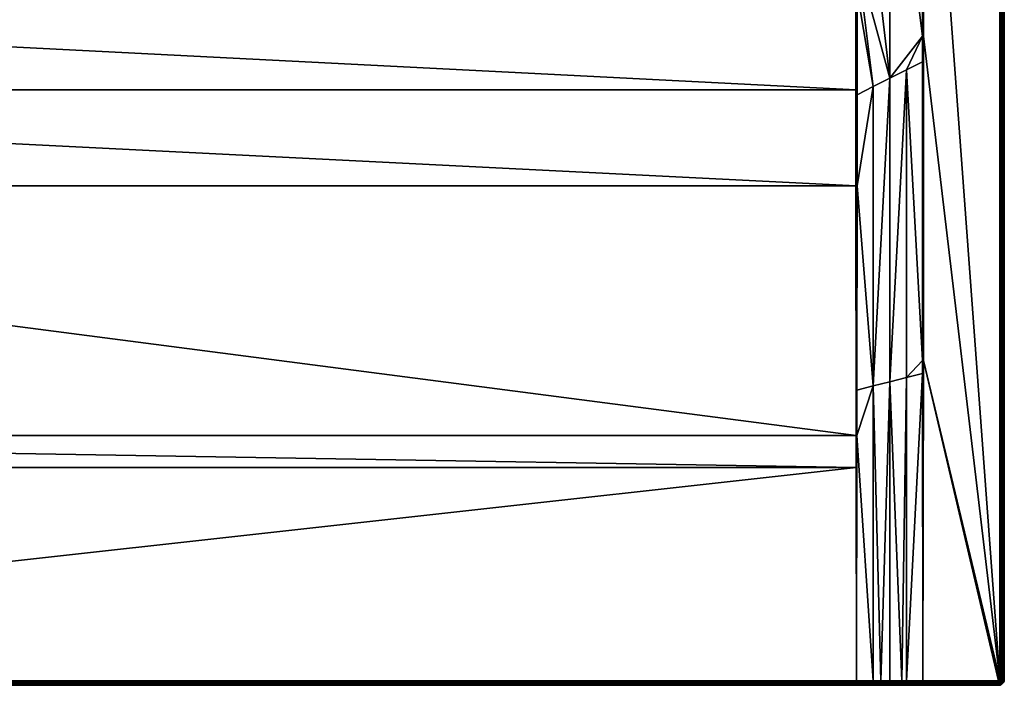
# Model space of a CAD drawing. Header units: millimetres. Extents: x 0 to 1500, y -900 to 0.
# Tile 23 of 24: x 834 to 1500, y -900 to -450. Entities that reach past the tile are written whole.
import ezdxf

# ---------------------------------------------------------------- set-up
doc = ezdxf.new("R2010")
doc.units = ezdxf.units.MM
doc.layers.get('0').update_dxf_attribs({"color": 54})

msp = doc.modelspace()

# ---------------------------------------------------------------- meshes
at = {"color": 7}
mesh = msp.add_polyface(dxfattribs=at)
corners = [(1444.76, -680.48, 29.99), (1444.6, -478.56, 29.92), (1433.75, -484, 26.85), (1444.59, -461.17, 29.92), (1444.55, -267.87, 29.89), (1422.5, -284.4, 22.54), (1433.75, -692.01, 28.23), (1444.77, -689.25, 30), (1500, -896.01, 27.04), (1500, -896.01, 0.04), (1500, -4.01, 27.04), (1500, -4.01, 0.04), (1497, -4.01, 30.04), (1445.49, -198.92, 30.04), (1497, -896.01, 30.04), (1445.25, -680.48, 30.04), (1445, -897.01, 30.04), (1496, -897.01, 30.04), (1445.43, -461.17, 30.04), (1496.99, -896.17, 30.04), (1445, -897.01, 30.04), (1445, -680.48, 30.03), (1445, -461.17, 30.01), (1445.01, -198.92, 30), (1444.54, -198.92, 29.88), (1497.47, -896.01, 30), (1497.47, -4.01, 30), (1497.93, -896.01, 29.89), (1497.93, -4.01, 29.89), (1498.36, -896.01, 29.71), (1498.36, -4.01, 29.71), (1498.76, -896.01, 29.46), (1498.76, -4.01, 29.46), (1499.12, -896.01, 29.16), (1499.12, -4.01, 29.16), (1499.43, -896.01, 28.8), (1499.43, -4.01, 28.8), (1499.67, -896.01, 28.4), (1499.67, -4.01, 28.4), (1499.85, -896.01, 27.96), (1499.85, -4.01, 27.96), (1499.96, -896.01, 27.5), (1499.96, -4.01, 27.5)]
mesh.append_faces([[corners[k] for k in face] for face in [(0, 1, 2, 0), (2, 1, 3, 2), (4, 5, 3, 4), (0, 6, 7, 0), (8, 9, 10, 8), (10, 9, 11, 10), (12, 13, 14, 12), (15, 16, 17, 15), (13, 18, 14, 13), (14, 18, 15, 14), (14, 15, 19, 14), (19, 15, 17, 19), (20, 16, 15, 20), (7, 20, 21, 7), (22, 1, 21, 22), (21, 1, 0, 21), (21, 0, 7, 21), (23, 24, 4, 23), (23, 4, 22, 23), (22, 4, 3, 22), (22, 3, 1, 22), (20, 15, 21, 20), (21, 15, 18, 21), (21, 18, 22, 21), (22, 18, 13, 22), (22, 13, 23, 22), (12, 14, 25, 12), (12, 25, 26, 12), (26, 25, 27, 26), (26, 27, 28, 26), (28, 27, 29, 28), (28, 29, 30, 28), (30, 29, 31, 30), (30, 31, 32, 30), (32, 31, 33, 32), (32, 33, 34, 32), (34, 33, 35, 34), (34, 35, 36, 34), (36, 35, 37, 36), (36, 37, 38, 36), (38, 37, 39, 38), (38, 39, 40, 38), (40, 39, 41, 40), (40, 41, 42, 40), (42, 41, 8, 42), (42, 8, 10, 42)]], dxfattribs={"vtx3": -1, "color": 7})
mesh = msp.add_polyface(dxfattribs=at)
corners = [(100.49, -300.01, 15.04), (743.97, -270.89, 15.04), (732.07, -268.86, 15.04), (720.7, -264.84, 15.04), (710.16, -258.95, 15.04), (700.78, -251.37, 15.04), (681.98, -220.84, 15.04), (679.44, -209.05, 15.04), (100.49, -237, 15.04), (4, -900.01, 0.04), (1400, -900.01, 26.92), (100, -900.01, 26.92), (100.01, -300.01, 15.07), (100.01, -237, 15.07), (100, -896.9, 29.92), (100.19, -752.78, 24.66), (100, -896.9, 29.92), (100, -731.08, 23.88), (100, -896.9, 29.92), (99.79, -731.08, 23.9), (99.76, -700.42, 22.97), (100, -562.32, 18.73), (100.22, -731.08, 23.87), (100.39, -562.32, 18.71), (100.43, -497.38, 17.38), (100.01, -431.18, 16.07), (99.59, -500.7, 17.57), (100.47, -431.19, 16.03), (100.48, -408.42, 15.73), (100.01, -408.42, 15.76), (100, -897.38, 29.9), (99.99, -900.01, 26.92), (99.99, -899.97, 27.4), (100, -899.97, 27.4), (99.99, -899.86, 27.87), (100, -899.86, 27.87), (99.99, -899.67, 28.31), (100, -899.67, 28.31), (99.99, -899.41, 28.72), (100, -899.41, 28.72), (99.99, -899.09, 29.08), (100, -899.09, 29.08), (99.99, -898.72, 29.39), (100, -898.72, 29.39), (100, -898.3, 29.63), (100, -898.3, 29.63), (100, -897.85, 29.8), (100, -897.85, 29.8), (100, -897.38, 29.9)]
mesh.append_faces([[corners[k] for k in face] for face in [(0, 1, 2, 0), (0, 3, 4, 0), (0, 4, 5, 0), (0, 6, 7, 0), (0, 7, 8, 0), (9, 10, 11, 9), (12, 0, 8, 12), (12, 8, 13, 12), (14, 15, 16, 14), (16, 15, 17, 16), (18, 16, 19, 18), (19, 16, 17, 19), (19, 17, 20, 19), (20, 17, 21, 20), (15, 22, 17, 15), (17, 22, 23, 17), (17, 23, 21, 17), (21, 23, 24, 21), (21, 24, 25, 21), (26, 21, 25, 26), (24, 27, 25, 24), (25, 27, 28, 25), (25, 28, 29, 25), (29, 28, 0, 29), (29, 0, 12, 29), (16, 18, 30, 16), (31, 11, 32, 31), (32, 11, 33, 32), (32, 33, 34, 32), (34, 33, 35, 34), (34, 35, 36, 34), (36, 35, 37, 36), (36, 37, 38, 36), (38, 37, 39, 38), (38, 39, 40, 38), (40, 39, 41, 40), (40, 41, 42, 40), (42, 41, 43, 42), (42, 43, 44, 42), (44, 43, 45, 44), (44, 45, 46, 44), (46, 45, 47, 46), (46, 47, 30, 46), (30, 47, 48, 30), (30, 48, 16, 30), (16, 48, 14, 16)]], dxfattribs={"vtx3": -1, "color": 7})
mesh = msp.add_polyface(dxfattribs=at)
corners = [(1399.51, -300.01, 15.04), (813.52, -232.04, 15.04), (807.19, -242.31, 15.04), (799.22, -251.37, 15.04), (789.84, -258.95, 15.04), (779.3, -264.84, 15.04), (767.93, -268.86, 15.04), (756.03, -270.89, 15.04), (1496, -900.01, 0.04), (1400, -900.01, 26.92), (4, -900.01, 0.04), (1400, -731.08, 23.88), (1400, -896.9, 29.92), (1400, -896.9, 29.92), (1400.21, -731.08, 23.9), (1400.24, -700.42, 22.97), (1400, -562.32, 18.73), (1400, -896.9, 29.92), (1399.81, -752.78, 24.66), (1399.78, -731.08, 23.87), (1399.61, -562.32, 18.71), (1399.57, -497.38, 17.38), (1399.99, -431.18, 16.07), (1399.53, -431.19, 16.03), (1399.99, -408.42, 15.76), (1399.52, -408.42, 15.73), (1399.99, -300.01, 15.07), (1399.99, -237, 15.07), (1400, -897.38, 29.9), (1400.01, -900.01, 26.92), (1400, -899.97, 27.4), (1400.01, -899.97, 27.4), (1400, -899.86, 27.87), (1400.01, -899.86, 27.87), (1400, -899.67, 28.31), (1400.01, -899.67, 28.31), (1400, -899.41, 28.72), (1400.01, -899.41, 28.72), (1400, -899.09, 29.08), (1400.01, -899.09, 29.08), (1400, -898.72, 29.39), (1400.01, -898.72, 29.39), (1400, -898.3, 29.63), (1400, -898.3, 29.63), (1400, -897.85, 29.8), (1400, -897.85, 29.8), (1400, -897.38, 29.9), (100, -899.67, 28.31), (100, -899.86, 27.87), (100, -899.97, 27.4), (100, -900.01, 26.92)]
mesh.append_faces([[corners[k] for k in face] for face in [(0, 1, 2, 0), (0, 3, 4, 0), (0, 4, 5, 0), (0, 6, 7, 0), (8, 9, 10, 8), (11, 12, 13, 11), (13, 14, 11, 13), (11, 15, 16, 11), (17, 12, 18, 17), (18, 12, 11, 18), (18, 11, 19, 18), (19, 11, 16, 19), (19, 16, 20, 19), (20, 16, 21, 20), (21, 16, 22, 21), (21, 22, 23, 21), (23, 22, 24, 23), (23, 24, 25, 23), (25, 24, 26, 25), (25, 26, 0, 25), (27, 0, 26, 27), (12, 17, 28, 12), (9, 29, 30, 9), (30, 29, 31, 30), (30, 31, 32, 30), (32, 31, 33, 32), (32, 33, 34, 32), (34, 33, 35, 34), (34, 35, 36, 34), (36, 35, 37, 36), (36, 37, 38, 36), (38, 37, 39, 38), (38, 39, 40, 38), (40, 39, 41, 40), (40, 41, 42, 40), (42, 41, 43, 42), (42, 43, 44, 42), (44, 43, 45, 44), (44, 45, 28, 44), (28, 45, 46, 28), (28, 46, 12, 28), (12, 46, 13, 12), (36, 47, 34, 36), (34, 48, 32, 34), (32, 49, 30, 32), (30, 50, 9, 30)]], dxfattribs={"vtx3": -1, "color": 7})
mesh = msp.add_polyface(dxfattribs=at)
corners = [(1444.59, -461.17, 29.92), (1422.5, -284.4, 22.54), (1422.5, -489.63, 23.66), (1433.75, -484, 26.85), (1433.75, -896.99, 30.01), (1444.77, -689.25, 30), (1433.75, -692.01, 28.23), (1430.7, -896.98, 30), (1422.5, -694.84, 26.43), (1422.5, -896.96, 29.98), (1400.37, -562.32, 18.81), (1400.24, -700.42, 22.97), (1411.25, -697.66, 24.63), (1400.21, -731.08, 23.9), (1416.4, -896.94, 29.96), (1411.25, -896.93, 29.95), (1400, -896.9, 29.92), (1400.46, -300.01, 15.19), (1400.46, -300.92, 15.2), (1400.45, -408.42, 15.87), (1411.25, -495.27, 20.47), (1400.45, -431.18, 16.17), (1400.41, -500.7, 17.57), (1444.76, -680.48, 29.99), (1400, -731.08, 23.88), (1400, -562.32, 18.73), (1399.99, -431.18, 16.07), (1399.99, -300.01, 15.07), (1399.99, -408.42, 15.76), (1400.46, -237, 15.19), (1399.99, -237, 15.07), (1400, -897.38, 29.9), (1416.4, -897.42, 29.94), (1430.7, -897.45, 29.97), (1445, -897.48, 30)]
mesh.append_faces([[corners[k] for k in face] for face in [(0, 1, 2, 0), (0, 2, 3, 0), (4, 5, 6, 4), (4, 6, 7, 4), (7, 6, 8, 7), (7, 8, 9, 7), (10, 11, 12, 10), (12, 11, 13, 12), (9, 8, 14, 9), (14, 8, 12, 14), (14, 12, 15, 14), (15, 12, 13, 15), (15, 13, 16, 15), (1, 17, 18, 1), (1, 18, 2, 1), (2, 18, 19, 2), (2, 19, 20, 2), (20, 19, 21, 20), (20, 21, 22, 20), (22, 10, 20, 22), (20, 10, 12, 20), (20, 12, 2, 20), (2, 12, 8, 2), (2, 8, 3, 2), (3, 8, 6, 3), (3, 6, 23, 3), (24, 13, 11, 24), (11, 10, 25, 11), (25, 10, 22, 25), (25, 22, 26, 25), (17, 27, 18, 17), (18, 27, 28, 18), (18, 28, 19, 18), (19, 28, 26, 19), (19, 26, 21, 19), (21, 26, 22, 21), (27, 17, 29, 27), (27, 29, 30, 27), (15, 16, 31, 15), (9, 14, 32, 9), (4, 7, 33, 4), (33, 34, 4, 33), (32, 33, 9, 32), (9, 33, 7, 9), (31, 32, 15, 31), (15, 32, 14, 15)]], dxfattribs={"vtx3": -1, "color": 7})
mesh = msp.add_polyface(dxfattribs=at)
corners = [(733.41, -246.96, 2.63), (721.57, -262.92, 14.44), (727.09, -264.87, 14.44), (737.41, -248.37, 2.63), (732.61, -266.82, 14.44), (741.59, -249.08, 2.63), (738.38, -267.81, 14.44), (745.76, -249.8, 2.63), (744.15, -268.8, 14.44), (750, -249.98, 2.63), (750, -268.8, 14.44), (100.49, -300.01, 15.04), (756.03, -270.89, 15.04), (743.97, -270.89, 15.04), (692.81, -242.31, 15.04), (700.78, -251.37, 15.04), (732.07, -268.86, 15.04), (720.7, -264.84, 15.04), (100.22, -731.08, 23.87), (100.19, -752.78, 24.66), (1399.81, -752.78, 24.66), (100, -896.9, 29.92), (744.1, -269.28, 14.69), (732.48, -267.29, 14.69), (721.36, -263.36, 14.69), (716.45, -260.06, 14.44), (711.34, -257.21, 14.44), (711.07, -257.61, 14.69), (706.79, -253.53, 14.44), (710.78, -258.04, 14.88), (701.53, -250.58, 14.88), (721.15, -263.84, 14.88), (710.47, -258.49, 15), (701.16, -250.97, 15), (732.35, -267.8, 14.88), (720.93, -264.33, 15), (710.16, -258.95, 15.04), (755.9, -269.28, 14.69), (744.06, -269.8, 14.88), (732.21, -268.32, 15), (755.94, -269.8, 14.88), (744.01, -270.34, 15), (755.99, -270.34, 15)]
mesh.append_faces([[corners[k] for k in face] for face in [(0, 1, 2, 0), (3, 2, 4, 3), (5, 4, 6, 5), (7, 6, 8, 7), (9, 8, 10, 9), (11, 12, 13, 11), (14, 11, 15, 14), (16, 17, 11, 16), (18, 19, 20, 18), (20, 19, 21, 20), (10, 8, 22, 10), (6, 4, 23, 6), (2, 1, 24, 2), (25, 26, 27, 25), (26, 28, 27, 26), (1, 25, 24, 1), (24, 25, 27, 24), (24, 27, 29, 24), (29, 27, 30, 29), (4, 2, 23, 4), (23, 2, 24, 23), (23, 24, 31, 23), (31, 24, 29, 31), (31, 29, 32, 31), (32, 29, 33, 32), (32, 33, 15, 32), (8, 6, 22, 8), (22, 6, 23, 22), (22, 23, 34, 22), (34, 23, 31, 34), (34, 31, 35, 34), (35, 31, 32, 35), (35, 32, 36, 35), (36, 32, 15, 36), (37, 22, 38, 37), (38, 22, 34, 38), (38, 34, 39, 38), (39, 34, 35, 39), (39, 35, 17, 39), (17, 35, 36, 17), (40, 38, 41, 40), (41, 38, 39, 41), (41, 39, 16, 41), (16, 39, 17, 16), (42, 41, 13, 42), (13, 41, 16, 13)]], dxfattribs={"vtx3": -1, "color": 7})
mesh = msp.add_polyface(dxfattribs=at)
corners = [(779.3, -264.84, 15.04), (767.93, -268.86, 15.04), (1399.51, -300.01, 15.04), (756.03, -270.89, 15.04), (100.49, -300.01, 15.04), (1399.52, -408.42, 15.73), (100.48, -408.42, 15.73), (1399.53, -431.19, 16.03), (100.47, -431.19, 16.03), (1399.57, -497.38, 17.38), (100.43, -497.38, 17.38), (1399.61, -562.32, 18.71), (100.39, -562.32, 18.71), (1399.78, -731.08, 23.87), (100.22, -731.08, 23.87), (1399.81, -752.78, 24.66), (100, -896.9, 29.92), (1400, -896.9, 29.92), (761.62, -267.81, 14.44), (755.85, -268.8, 14.44), (755.9, -269.28, 14.69), (750, -268.8, 14.44), (744.1, -269.28, 14.69), (767.39, -266.82, 14.44), (767.52, -267.29, 14.69), (755.94, -269.8, 14.88), (744.06, -269.8, 14.88), (767.65, -267.8, 14.88), (755.99, -270.34, 15), (744.01, -270.34, 15), (767.79, -268.32, 15), (743.97, -270.89, 15.04), (779.07, -264.33, 15), (100, -897.38, 29.9), (1400, -897.38, 29.9), (100, -897.85, 29.8), (1400, -897.85, 29.8), (100, -898.3, 29.63), (1400, -898.3, 29.63), (100, -898.72, 29.39), (1400, -898.72, 29.39), (100, -899.09, 29.08), (1400, -899.09, 29.08), (100, -899.41, 28.72), (1400, -899.41, 28.72), (100, -899.67, 28.31), (1400, -899.67, 28.31), (100, -899.86, 27.87), (1400, -899.86, 27.87), (100, -899.97, 27.4), (1400, -899.97, 27.4), (100, -900.01, 26.92)]
mesh.append_faces([[corners[k] for k in face] for face in [(0, 1, 2, 0), (2, 3, 4, 2), (2, 4, 5, 2), (5, 4, 6, 5), (5, 6, 7, 5), (7, 6, 8, 7), (7, 8, 9, 7), (9, 8, 10, 9), (9, 10, 11, 9), (11, 10, 12, 11), (11, 12, 13, 11), (13, 12, 14, 13), (13, 14, 15, 13), (15, 16, 17, 15), (18, 19, 20, 18), (19, 21, 20, 19), (20, 21, 22, 20), (23, 18, 24, 23), (24, 18, 20, 24), (24, 20, 25, 24), (25, 20, 26, 25), (27, 24, 25, 27), (27, 25, 28, 27), (28, 25, 29, 28), (30, 27, 28, 30), (30, 28, 3, 30), (3, 28, 31, 3), (32, 30, 1, 32), (1, 30, 3, 1), (17, 16, 33, 17), (17, 33, 34, 17), (34, 33, 35, 34), (34, 35, 36, 34), (36, 35, 37, 36), (36, 37, 38, 36), (38, 37, 39, 38), (38, 39, 40, 38), (40, 39, 41, 40), (40, 41, 42, 40), (42, 41, 43, 42), (42, 43, 44, 42), (44, 43, 45, 44), (46, 45, 47, 46), (48, 47, 49, 48), (50, 49, 51, 50)]], dxfattribs={"vtx3": -1, "color": 7})
mesh = msp.add_polyface(dxfattribs=at)
corners = [(1445, -897.01, 30.04), (1444.77, -689.25, 30), (1433.75, -896.99, 30.01), (1496.31, -896.96, 30.04), (1496.59, -896.82, 30.04), (1496.99, -896.17, 30.04), (1496.95, -896.32, 30.04), (1496.89, -896.47, 30.04), (1496.81, -896.6, 30.04), (1496.71, -896.72, 30.04), (1499.95, -896.64, 27.04), (1499.95, -896.64, 0.04), (1500, -896.01, 0.04), (1500, -896.01, 27.04), (1445, -897.01, 30.04), (1497.19, -896.88, 30), (1497.31, -896.68, 30), (1497.4, -896.47, 30), (1497.45, -896.24, 30), (1497, -896.01, 30.04), (1497.47, -896.01, 30), (1497.72, -896.89, 29.89), (1497.83, -896.61, 29.89), (1497.9, -896.31, 29.89), (1497.93, -896.01, 29.89), (1498.25, -896.74, 29.71), (1498.33, -896.38, 29.71), (1498.36, -896.01, 29.71), (1498.63, -896.87, 29.46), (1498.73, -896.45, 29.46), (1498.76, -896.01, 29.46), (1498.97, -896.98, 29.16), (1499.08, -896.5, 29.16), (1499.12, -896.01, 29.16), (1499.26, -897.07, 28.8), (1499.38, -896.55, 28.8), (1499.43, -896.01, 28.8), (1499.49, -897.15, 28.4), (1499.63, -896.59, 28.4), (1499.67, -896.01, 28.4), (1499.81, -896.62, 27.96), (1499.85, -896.01, 27.96), (1499.91, -896.63, 27.5), (1499.96, -896.01, 27.5)]
mesh.append_faces([[corners[k] for k in face] for face in [(0, 1, 2, 0), (3, 4, 5, 3), (6, 5, 7, 6), (7, 5, 4, 7), (7, 4, 8, 7), (8, 4, 9, 8), (10, 11, 12, 10), (10, 12, 13, 10), (0, 14, 1, 0), (8, 15, 7, 8), (7, 15, 16, 7), (7, 16, 6, 7), (6, 16, 17, 6), (6, 17, 5, 6), (5, 17, 18, 5), (5, 18, 19, 5), (19, 18, 20, 19), (16, 21, 17, 16), (17, 21, 22, 17), (17, 22, 18, 17), (18, 22, 23, 18), (18, 23, 20, 18), (20, 23, 24, 20), (22, 25, 23, 22), (23, 25, 26, 23), (23, 26, 24, 23), (24, 26, 27, 24), (25, 28, 26, 25), (26, 28, 29, 26), (26, 29, 27, 26), (27, 29, 30, 27), (29, 31, 32, 29), (29, 32, 30, 29), (30, 32, 33, 30), (32, 34, 35, 32), (32, 35, 33, 32), (33, 35, 36, 33), (35, 37, 38, 35), (35, 38, 36, 35), (36, 38, 39, 36), (38, 40, 39, 38), (39, 40, 41, 39), (40, 42, 41, 40), (41, 42, 43, 41), (42, 10, 43, 42), (43, 10, 13, 43)]], dxfattribs={"vtx3": -1, "color": 7})
mesh = msp.add_polyface(dxfattribs=at)
corners = [(1430.7, -900.01, 27), (1416.4, -900.01, 26.96), (1400.01, -900.01, 26.92), (1430.7, -897.45, 29.97), (1430.7, -897.91, 29.86), (1445, -897.94, 29.89), (1430.7, -898.35, 29.68), (1430.7, -898.76, 29.44), (1445, -898.78, 29.46), (1445, -898.37, 29.71), (1430.7, -899.12, 29.13), (1430.7, -899.43, 28.78), (1445, -899.44, 28.8), (1445, -899.13, 29.16), (1430.7, -899.68, 28.37), (1430.7, -899.86, 27.93), (1445, -899.87, 27.96), (1445, -899.69, 28.4), (1445, -900.01, 27.04), (1430.7, -899.98, 27.47), (1445, -899.98, 27.5), (1416.4, -899.97, 27.44), (1416.4, -899.86, 27.91), (1416.4, -899.68, 28.35), (1416.4, -899.42, 28.75), (1416.4, -899.11, 29.11), (1416.4, -898.74, 29.42), (1416.4, -898.33, 29.66), (1416.4, -897.89, 29.83), (1416.4, -897.42, 29.94), (1400.01, -899.97, 27.4), (1400.01, -899.86, 27.87), (1400.01, -899.67, 28.31), (1400.01, -899.41, 28.72), (1400.01, -899.09, 29.08), (1400.01, -898.72, 29.39), (1400, -898.3, 29.63), (1400, -897.85, 29.8), (1400, -897.38, 29.9)]
mesh.append_faces([[corners[k] for k in face] for face in [(0, 1, 2, 0), (3, 4, 5, 3), (6, 7, 8, 6), (6, 9, 4, 6), (10, 11, 12, 10), (10, 13, 7, 10), (14, 15, 16, 14), (14, 17, 11, 14), (0, 18, 19, 0), (19, 20, 15, 19), (1, 0, 21, 1), (21, 0, 19, 21), (21, 19, 22, 21), (22, 19, 15, 22), (22, 15, 23, 22), (23, 15, 14, 23), (23, 14, 24, 23), (24, 14, 11, 24), (24, 11, 25, 24), (25, 11, 10, 25), (25, 10, 26, 25), (26, 10, 7, 26), (26, 7, 27, 26), (27, 7, 6, 27), (27, 6, 28, 27), (28, 6, 4, 28), (28, 4, 29, 28), (29, 4, 3, 29), (2, 1, 30, 2), (30, 1, 21, 30), (30, 21, 31, 30), (31, 21, 22, 31), (31, 22, 32, 31), (32, 22, 23, 32), (32, 23, 33, 32), (33, 23, 24, 33), (33, 24, 34, 33), (34, 24, 25, 34), (34, 25, 35, 34), (35, 25, 26, 35), (35, 26, 36, 35), (36, 26, 27, 36), (36, 27, 37, 36), (37, 27, 28, 37), (37, 28, 38, 37), (38, 28, 29, 38)]], dxfattribs={"vtx3": -1, "color": 7})
mesh = msp.add_polyface(dxfattribs=at)
corners = [(1496, -900.01, 27.04), (1445, -900.01, 27.04), (1496, -900.01, 0.04), (1430.7, -900.01, 27), (1400.01, -900.01, 26.92), (1400, -900.01, 26.92), (1496.63, -899.96, 0.04), (1496.63, -899.96, 27.04), (1445, -899.98, 27.5), (1445, -899.98, 27.51), (1445, -899.98, 27.51), (1445, -899.87, 27.96), (1445, -899.86, 27.97), (1445, -899.86, 27.97), (1496, -899.98, 27.5), (1445, -897.92, 29.9), (1445, -897.94, 29.89), (1496, -897.94, 29.89), (1445, -898.36, 29.72), (1496, -898.37, 29.71), (1445, -898.37, 29.71), (1445, -898.76, 29.47), (1496, -898.78, 29.46), (1445, -898.78, 29.46), (1445, -899.12, 29.17), (1496, -899.13, 29.16), (1445, -899.13, 29.16), (1445, -899.43, 28.81), (1496, -899.44, 28.8), (1445, -899.44, 28.8), (1445, -899.68, 28.41), (1496, -899.69, 28.4), (1445, -899.69, 28.4), (1496, -899.87, 27.96), (1496.3, -897.92, 29.89), (1496.37, -898.35, 29.71), (1496.6, -897.85, 29.89), (1496.43, -898.74, 29.46), (1496.49, -899.1, 29.16), (1496.54, -899.4, 28.8), (1496.57, -899.64, 28.4), (1496.6, -899.82, 27.96), (1496.62, -899.93, 27.5)]
mesh.append_faces([[corners[k] for k in face] for face in [(0, 1, 2, 0), (2, 1, 3, 2), (2, 4, 5, 2), (0, 2, 6, 0), (0, 6, 7, 0), (8, 9, 10, 8), (11, 12, 13, 11), (1, 0, 14, 1), (15, 16, 17, 15), (17, 16, 18, 17), (17, 18, 19, 17), (18, 20, 19, 18), (19, 20, 21, 19), (19, 21, 22, 19), (21, 23, 22, 21), (22, 23, 24, 22), (22, 24, 25, 22), (24, 26, 25, 24), (25, 26, 27, 25), (25, 27, 28, 25), (27, 29, 28, 27), (28, 29, 30, 28), (28, 30, 31, 28), (30, 32, 31, 30), (31, 32, 12, 31), (31, 12, 33, 31), (12, 11, 33, 12), (33, 11, 9, 33), (33, 9, 14, 33), (14, 9, 8, 14), (14, 8, 1, 14), (17, 19, 34, 17), (34, 19, 35, 34), (34, 35, 36, 34), (19, 22, 35, 19), (35, 22, 37, 35), (22, 25, 37, 22), (37, 25, 38, 37), (25, 28, 38, 25), (38, 28, 39, 38), (28, 31, 39, 28), (39, 31, 40, 39), (31, 33, 40, 31), (40, 33, 41, 40), (33, 14, 41, 33), (14, 0, 42, 14)]], dxfattribs={"vtx3": -1, "color": 7})
mesh = msp.add_polyface(dxfattribs=at)
corners = [(1430.7, -900.01, 27), (1400.01, -900.01, 26.92), (1496, -900.01, 0.04), (1445, -898.78, 29.46), (1445, -898.76, 29.47), (1430.7, -898.35, 29.68), (1445, -898.37, 29.71), (1430.7, -897.91, 29.86), (1445, -898.36, 29.72), (1445, -897.94, 29.89), (1445, -899.44, 28.8), (1445, -899.43, 28.81), (1430.7, -899.12, 29.13), (1445, -899.13, 29.16), (1430.7, -898.76, 29.44), (1445, -899.12, 29.17), (1445, -899.87, 27.96), (1445, -899.86, 27.97), (1430.7, -899.68, 28.37), (1445, -899.69, 28.4), (1430.7, -899.43, 28.78), (1445, -899.68, 28.4), (1430.7, -899.98, 27.47), (1445, -900.01, 27.04), (1445, -899.98, 27.5), (1430.7, -899.86, 27.93), (1445, -899.98, 27.51), (1445, -899.98, 27.5), (1445, -899.98, 27.51), (1445, -899.87, 27.96), (1445, -899.86, 27.97), (1445, -899.69, 28.4), (1445, -899.68, 28.41), (1445, -899.44, 28.8), (1445, -899.43, 28.81), (1445, -899.13, 29.16), (1445, -899.12, 29.17), (1445, -898.78, 29.46), (1445, -898.76, 29.47), (1445, -898.37, 29.71), (1445, -898.36, 29.72), (1445, -897.94, 29.89), (1445, -897.92, 29.89), (1445, -897.92, 29.9)]
mesh.append_faces([[corners[k] for k in face] for face in [(0, 1, 2, 0), (3, 4, 5, 3), (5, 4, 6, 5), (7, 6, 8, 7), (7, 8, 9, 7), (10, 11, 12, 10), (12, 11, 13, 12), (14, 13, 15, 14), (14, 15, 3, 14), (16, 17, 18, 16), (18, 17, 19, 18), (20, 19, 21, 20), (20, 21, 10, 20), (22, 23, 24, 22), (25, 24, 26, 25), (25, 26, 16, 25), (24, 23, 27, 24), (24, 27, 26, 24), (26, 28, 29, 26), (26, 29, 16, 26), (16, 29, 17, 16), (17, 30, 31, 17), (17, 31, 19, 17), (19, 31, 21, 19), (31, 32, 21, 31), (21, 32, 33, 21), (21, 33, 10, 21), (10, 33, 11, 10), (33, 34, 11, 33), (11, 34, 35, 11), (11, 35, 13, 11), (13, 35, 15, 13), (35, 36, 15, 35), (15, 36, 37, 15), (15, 37, 3, 15), (3, 37, 4, 3), (37, 38, 4, 37), (4, 38, 39, 4), (4, 39, 6, 4), (6, 39, 8, 6), (39, 40, 8, 39), (8, 40, 41, 8), (8, 41, 9, 8), (9, 41, 42, 9), (42, 41, 43, 42)]], dxfattribs={"vtx3": -1, "color": 7})
mesh = msp.add_polyface(dxfattribs=at)
corners = [(1496.45, -896.9, 30.04), (1496.59, -896.82, 30.04), (1496.31, -896.96, 30.04), (1496.99, -896.17, 30.04), (1496.16, -897, 30.04), (1496, -897.01, 30.04), (1445, -897.94, 29.89), (1445, -897.92, 29.89), (1430.7, -897.45, 29.97), (1445, -897.48, 30), (1433.75, -896.99, 30.01), (1445, -897.46, 30), (1445, -897.01, 30.04), (1445, -897.01, 30.04), (1445, -897.92, 29.9), (1445, -897.48, 30), (1445, -897.01, 30.04), (1445, -897.46, 30), (1496, -897.48, 30), (1496, -897.94, 29.89), (1496.23, -897.46, 30), (1496.45, -897.41, 30), (1496.67, -897.32, 30), (1496.86, -897.2, 30), (1496.71, -896.72, 30.04), (1497.04, -897.05, 30), (1496.81, -896.6, 30.04), (1497.19, -896.88, 30), (1496.3, -897.92, 29.89), (1496.6, -897.85, 29.89), (1496.87, -897.73, 29.89), (1497.13, -897.57, 29.89), (1497.36, -897.38, 29.89), (1497.07, -898.12, 29.71), (1497.39, -897.92, 29.71)]
mesh.append_faces([[corners[k] for k in face] for face in [(0, 1, 2, 0), (2, 3, 4, 2), (4, 3, 5, 4), (6, 7, 8, 6), (8, 7, 9, 8), (10, 9, 11, 10), (10, 11, 12, 10), (13, 12, 11, 13), (7, 14, 15, 7), (16, 13, 17, 16), (17, 13, 11, 17), (17, 11, 15, 17), (15, 11, 9, 15), (15, 9, 7, 15), (16, 17, 5, 16), (5, 17, 18, 5), (17, 15, 18, 17), (18, 15, 14, 18), (18, 14, 19, 18), (5, 18, 4, 5), (4, 18, 20, 4), (4, 20, 2, 4), (2, 20, 21, 2), (2, 21, 0, 2), (0, 21, 22, 0), (0, 22, 1, 0), (1, 22, 23, 1), (1, 23, 24, 1), (24, 23, 25, 24), (24, 25, 26, 24), (26, 25, 27, 26), (18, 19, 20, 18), (20, 19, 28, 20), (20, 28, 21, 20), (21, 28, 29, 21), (21, 29, 22, 21), (22, 29, 30, 22), (22, 30, 23, 22), (23, 30, 31, 23), (23, 31, 25, 23), (25, 31, 32, 25), (25, 32, 27, 25), (30, 33, 31, 30), (31, 33, 34, 31), (31, 34, 32, 31)]], dxfattribs={"vtx3": -1, "color": 7})
mesh = msp.add_polyface(dxfattribs=at)
corners = [(1496.63, -899.96, 27.04), (1496.63, -899.96, 0.04), (1497.24, -899.82, 0.04), (1497.24, -899.82, 27.04), (1497.82, -899.58, 0.04), (1497.82, -899.58, 27.04), (1496.6, -897.85, 29.89), (1496.37, -898.35, 29.71), (1496.73, -898.26, 29.71), (1496.87, -897.73, 29.89), (1497.07, -898.12, 29.71), (1496.43, -898.74, 29.46), (1496.85, -898.64, 29.46), (1497.25, -898.48, 29.46), (1497.39, -897.92, 29.71), (1497.62, -898.25, 29.46), (1497.67, -897.68, 29.71), (1497.95, -897.97, 29.46), (1496.49, -899.1, 29.16), (1496.96, -898.98, 29.16), (1497.42, -898.79, 29.16), (1497.83, -898.54, 29.16), (1496.54, -899.4, 28.8), (1497.06, -899.27, 28.8), (1497.56, -899.07, 28.8), (1496.57, -899.64, 28.4), (1497.14, -899.51, 28.4), (1497.67, -899.29, 28.4), (1498.01, -898.79, 28.8), (1496.6, -899.82, 27.96), (1497.19, -899.68, 27.96), (1497.75, -899.45, 27.96), (1496, -899.98, 27.5), (1496.62, -899.93, 27.5), (1497.22, -899.78, 27.5), (1497.8, -899.54, 27.5), (1496, -900.01, 27.04)]
mesh.append_faces([[corners[k] for k in face] for face in [(0, 1, 2, 0), (0, 2, 3, 0), (3, 2, 4, 3), (3, 4, 5, 3), (6, 7, 8, 6), (6, 8, 9, 6), (9, 8, 10, 9), (7, 11, 8, 7), (8, 11, 12, 8), (8, 12, 10, 8), (10, 12, 13, 10), (10, 13, 14, 10), (14, 13, 15, 14), (14, 15, 16, 14), (16, 15, 17, 16), (11, 18, 12, 11), (12, 18, 19, 12), (12, 19, 13, 12), (13, 19, 20, 13), (13, 20, 15, 13), (15, 20, 21, 15), (15, 21, 17, 15), (18, 22, 19, 18), (19, 22, 23, 19), (19, 23, 20, 19), (20, 23, 24, 20), (20, 24, 21, 20), (22, 25, 23, 22), (23, 25, 26, 23), (23, 26, 24, 23), (24, 26, 27, 24), (24, 27, 28, 24), (25, 29, 26, 25), (26, 29, 30, 26), (26, 30, 27, 26), (27, 30, 31, 27), (29, 32, 33, 29), (29, 33, 30, 29), (30, 33, 34, 30), (30, 34, 31, 30), (31, 34, 35, 31), (33, 36, 0, 33), (33, 0, 34, 33), (34, 0, 3, 34), (34, 3, 35, 34), (35, 3, 5, 35)]], dxfattribs={"vtx3": -1, "color": 7})
mesh = msp.add_polyface(dxfattribs=at)
corners = [(1499.56, -897.83, 27.04), (1499.56, -897.83, 0.04), (1499.8, -897.25, 0.04), (1499.8, -897.25, 27.04), (1499.95, -896.64, 0.04), (1499.95, -896.64, 27.04), (1497.19, -896.88, 30), (1497.36, -897.38, 29.89), (1497.56, -897.15, 29.89), (1497.31, -896.68, 30), (1497.72, -896.89, 29.89), (1497.39, -897.92, 29.71), (1497.67, -897.68, 29.71), (1497.91, -897.4, 29.71), (1498.1, -897.09, 29.71), (1497.83, -896.61, 29.89), (1498.25, -896.74, 29.71), (1497.95, -897.97, 29.46), (1498.24, -897.64, 29.46), (1498.46, -897.27, 29.46), (1498.63, -896.87, 29.46), (1498.53, -897.85, 29.16), (1498.78, -897.43, 29.16), (1498.97, -896.98, 29.16), (1498.73, -896.45, 29.46), (1498.77, -898.03, 28.8), (1499.05, -897.57, 28.8), (1499.26, -897.07, 28.8), (1499.08, -896.5, 29.16), (1498.97, -898.17, 28.4), (1499.27, -897.68, 28.4), (1499.49, -897.15, 28.4), (1499.38, -896.55, 28.8), (1499.43, -897.76, 27.96), (1499.66, -897.2, 27.96), (1499.63, -896.59, 28.4), (1499.81, -896.62, 27.96), (1499.53, -897.81, 27.5), (1499.77, -897.24, 27.5), (1499.91, -896.63, 27.5)]
mesh.append_faces([[corners[k] for k in face] for face in [(0, 1, 2, 0), (0, 2, 3, 0), (3, 2, 4, 3), (3, 4, 5, 3), (6, 7, 8, 6), (6, 8, 9, 6), (9, 8, 10, 9), (7, 11, 12, 7), (7, 12, 8, 7), (8, 12, 13, 8), (8, 13, 10, 8), (10, 13, 14, 10), (10, 14, 15, 10), (15, 14, 16, 15), (12, 17, 13, 12), (13, 17, 18, 13), (13, 18, 14, 13), (14, 18, 19, 14), (14, 19, 16, 14), (16, 19, 20, 16), (18, 21, 19, 18), (19, 21, 22, 19), (19, 22, 20, 19), (20, 22, 23, 20), (20, 23, 24, 20), (21, 25, 22, 21), (22, 25, 26, 22), (22, 26, 23, 22), (23, 26, 27, 23), (23, 27, 28, 23), (26, 29, 30, 26), (26, 30, 27, 26), (27, 30, 31, 27), (27, 31, 32, 27), (30, 33, 31, 30), (31, 33, 34, 31), (31, 34, 35, 31), (35, 34, 36, 35), (33, 37, 34, 33), (34, 37, 38, 34), (34, 38, 36, 34), (36, 38, 39, 36), (37, 0, 38, 37), (38, 0, 3, 38), (38, 3, 39, 38), (39, 3, 5, 39)]], dxfattribs={"vtx3": -1, "color": 7})
mesh = msp.add_polyface(dxfattribs=at)
corners = [(1497.82, -899.58, 27.04), (1497.82, -899.58, 0.04), (1498.35, -899.25, 0.04), (1498.35, -899.25, 27.04), (1498.83, -898.84, 0.04), (1498.83, -898.84, 27.04), (1499.24, -898.36, 0.04), (1499.24, -898.36, 27.04), (1499.56, -897.83, 0.04), (1499.56, -897.83, 27.04), (1497.95, -897.97, 29.46), (1497.83, -898.54, 29.16), (1498.21, -898.22, 29.16), (1498.24, -897.64, 29.46), (1498.53, -897.85, 29.16), (1497.56, -899.07, 28.8), (1498.01, -898.79, 28.8), (1498.42, -898.44, 28.8), (1498.77, -898.03, 28.8), (1497.67, -899.29, 28.4), (1498.16, -898.98, 28.4), (1498.6, -898.61, 28.4), (1498.97, -898.17, 28.4), (1499.05, -897.57, 28.8), (1497.75, -899.45, 27.96), (1498.26, -899.13, 27.96), (1498.72, -898.74, 27.96), (1499.12, -898.28, 27.96), (1499.27, -897.68, 28.4), (1499.43, -897.76, 27.96), (1497.8, -899.54, 27.5), (1498.33, -899.22, 27.5), (1498.8, -898.82, 27.5), (1499.21, -898.34, 27.5), (1499.53, -897.81, 27.5)]
mesh.append_faces([[corners[k] for k in face] for face in [(0, 1, 2, 0), (0, 2, 3, 0), (3, 2, 4, 3), (3, 4, 5, 3), (5, 4, 6, 5), (5, 6, 7, 5), (7, 6, 8, 7), (7, 8, 9, 7), (10, 11, 12, 10), (10, 12, 13, 10), (13, 12, 14, 13), (11, 15, 16, 11), (11, 16, 12, 11), (12, 16, 17, 12), (12, 17, 14, 12), (14, 17, 18, 14), (16, 19, 20, 16), (16, 20, 17, 16), (17, 20, 21, 17), (17, 21, 18, 17), (18, 21, 22, 18), (18, 22, 23, 18), (19, 24, 20, 19), (20, 24, 25, 20), (20, 25, 21, 20), (21, 25, 26, 21), (21, 26, 22, 21), (22, 26, 27, 22), (22, 27, 28, 22), (28, 27, 29, 28), (24, 30, 25, 24), (25, 30, 31, 25), (25, 31, 26, 25), (26, 31, 32, 26), (26, 32, 27, 26), (27, 32, 33, 27), (27, 33, 29, 27), (29, 33, 34, 29), (30, 0, 31, 30), (31, 0, 3, 31), (31, 3, 32, 31), (32, 3, 5, 32), (32, 5, 33, 32), (33, 5, 7, 33), (33, 7, 34, 33), (34, 7, 9, 34)]], dxfattribs={"vtx3": -1, "color": 7})

doc.saveas('drawing.dxf')
